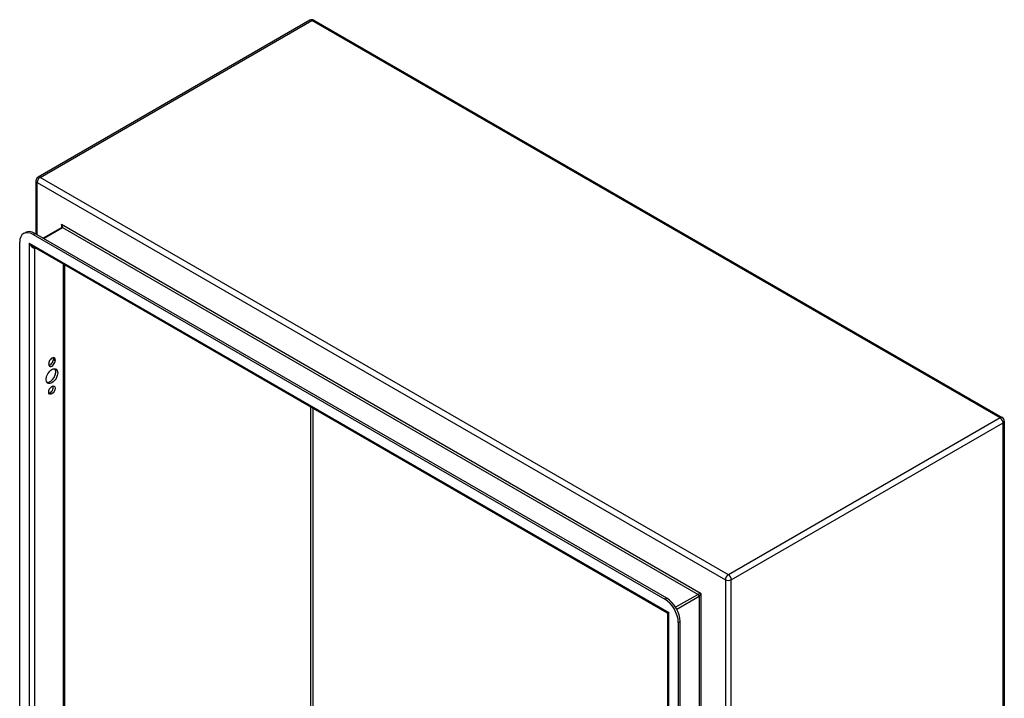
# Model space of a CAD drawing. Header units: inches. Extents: x 9 to 135, y 9 to 88.
# Tile 56 of 56: x 115 to 135, y 54 to 68. Entities that reach past the tile are written whole.
import ezdxf

# ---------------------------------------------------------------- set-up
doc = ezdxf.new("R2010")
doc.units = ezdxf.units.IN
doc.header["$MEASUREMENT"] = 0
doc.layers.add('Visible Edges(ANSI)', color=7, linetype='Continuous', lineweight=25)
doc.layers.add('Visible Tangent Edges(ANSI)', color=7, linetype='Continuous', lineweight=25)

msp = doc.modelspace()

# ---------------------------------------------------------------- linework, layer by layer
at = {"layer": 'Visible Edges(ANSI)'}
for p, q in [((120.699, 67.578), (115.161, 64.38)), ((120.783, 67.578), (134.806, 59.481)), ((115.119, 64.307), (115.119, 63.221)), ((114.867, 63.231), (114.905, 63.252)), ((115.06, 63.212), (127.933, 55.779)), ((127.971, 55.801), (115.098, 63.233)), ((115.644, 63.356), (115.264, 63.137)), ((114.788, 48.19), (114.788, 63.054)), ((127.975, 55.506), (115.054, 62.966)), ((115.699, 62.594), (115.699, 48.419)), ((115.474, 60.667), (115.474, 60.677)), ((115.511, 60.656), (115.511, 60.645)), ((115.379, 60.569), (115.379, 60.579)), ((134.848, 59.408), (134.848, 43.216)), ((127.99, 40.56), (127.99, 55.479)), ((128.206, 55.307), (128.206, 40.442)), ((128.243, 40.464), (128.243, 55.329))]:
    msp.add_line(p, q, dxfattribs=at)
at = {"layer": 'Visible Edges(ANSI)', "flags": 128}
msp.add_lwpolyline([(115.646, 63.37), (115.646, 63.364), (115.645, 63.36), (115.644, 63.357), (115.644, 63.356)], dxfattribs=at)
at = {"layer": 'Visible Edges(ANSI)'}
for centre, radius, start, end in [((120.741, 67.505), 0.084, 60, 120), ((115.203, 64.307), 0.084, 120, 180), ((134.764, 59.408), 0.084, 0, 60), ((127.959, 55.479), 0.031, 0, 60)]:
    msp.add_arc(centre, radius, start, end, dxfattribs=at)
for centre, major_axis, start_param, end_param in [((115.06, 62.897), (-0.193, 0.334), 5.497787, 7.068583), ((115.098, 62.919), (-0.193, 0.334), 5.497787, 6.283185), ((115.445, 60.618), (0.0468, 0.081), 5.497787, 8.63938), ((115.445, 60.607), (-0.0468, -0.081), 5.497787, 8.63938), ((115.407, 60.629), (0.0467, 0.081), 3.554004, 5.497787), ((115.407, 60.639), (0.0467, 0.081), 5.497787, 5.870774), ((115.407, 60.348), (-0.083, -0.143), 0.229131, 2.912462), ((115.407, 60.062), (0.0467, 0.081), 3.554004, 5.870774), ((127.933, 55.465), (0.193, -0.334), 0.785398, 2.356194), ((127.971, 55.486), (-0.193, 0.334), 3.926991, 5.497787)]:
    msp.add_ellipse(centre, major_axis=major_axis, ratio=0.57735, start_param=start_param, end_param=end_param, dxfattribs=at)
for centre, major_axis in [((115.445, 60.327), (-0.083, -0.143)), ((115.445, 60.041), (-0.0467, -0.081))]:
    msp.add_ellipse(centre, major_axis=major_axis, ratio=0.57735, dxfattribs=at)
at = {"layer": 'Visible Tangent Edges(ANSI)'}
for p, q in [((115.203, 64.376), (120.741, 67.573)), ((134.764, 59.477), (120.741, 67.573)), ((115.144, 64.273), (129.167, 56.177)), ((115.144, 63.207), (115.144, 64.273)), ((129.226, 56.28), (115.203, 64.376)), ((128.673, 55.892), (115.637, 63.418)), ((115.637, 63.418), (115.637, 63.353)), ((115.06, 63.212), (115.098, 63.233)), ((115.273, 63.132), (115.659, 63.355)), ((115.659, 63.355), (128.608, 55.879)), ((114.979, 63.038), (128.015, 55.512)), ((114.979, 63.038), (114.979, 47.985)), ((115.098, 48.079), (115.098, 62.941)), ((115.675, 62.608), (115.675, 48.412)), ((115.474, 60.677), (115.511, 60.656)), ((115.474, 60.667), (115.511, 60.645)), ((120.719, 51.325), (120.719, 59.695)), ((120.763, 59.67), (120.763, 51.325)), ((134.764, 59.477), (129.226, 56.28)), ((129.286, 56.177), (134.824, 59.374)), ((134.824, 43.181), (134.824, 59.374)), ((129.167, 56.177), (129.167, 39.984)), ((129.286, 39.984), (129.286, 56.177)), ((127.971, 55.801), (127.933, 55.779)), ((128.608, 55.879), (128.152, 55.616)), ((128.174, 55.578), (128.629, 55.841)), ((128.629, 55.841), (128.629, 40.89)), ((128.673, 40.839), (128.673, 55.892)), ((128.015, 40.459), (128.015, 55.512)), ((128.206, 55.307), (128.243, 55.329))]:
    msp.add_line(p, q, dxfattribs=at)
for centre, major_axis, ratio, start_param, end_param in [((120.741, 67.505), (-0.042, 0.0727), 0.57735, 5.497787, 6.283185), ((120.741, 67.505), (0.042, 0.0727), 0.57735, 0, 0.785398), ((115.203, 64.307), (-0.084, 0), 0.57735, 0, 0.785398), ((115.203, 64.307), (0.042, 0.0727), 0.57735, 0.785398, 2.356194), ((115.203, 64.307), (-0.042, 0.0727), 0.57735, 5.497787, 6.283185), ((115.615, 63.405), (0.0455, -0.0494), 0.368973, 6.200611, 7.771407), ((115.615, 63.405), (0.02, -0.0641), 0.368973, 0.867973, 1.653371), ((115.659, 63.33), (-0.0155, 0.0268), 0.57735, 5.497787, 6.283185), ((115.038, 63.072), (0.085, -0.113), 0.482311, 4.655739, 5.441138), ((115.038, 63.072), (0.056, -0.13), 0.482311, 4.769038, 6.293161), ((134.764, 59.408), (0.042, 0.0727), 0.57735, 0, 0.785398), ((134.764, 59.408), (0.042, -0.0727), 0.57735, 0.785398, 2.356194), ((134.764, 59.408), (0.084, 0), 0.57735, 5.497787, 6.283185), ((129.226, 56.211), (-0.042, -0.0727), 0.57735, 3.926991, 5.497787), ((129.226, 56.211), (0.084, 0), 0.57735, 3.926991, 5.497787), ((129.226, 56.211), (0.042, -0.0727), 0.57735, 0.785398, 2.356194), ((128.651, 55.879), (-0.049, -0.006), 0.227735, 4.220992, 5.791788), ((128.608, 55.854), (-0.0155, 0.0268), 0.57735, 3.926991, 5.497787), ((128.651, 55.879), (0.0297, 0.0394), 0.227735, 3.63299, 5.203786), ((128.074, 55.546), (0.101, 0.038), 0.129721, 3.246653, 4.032051), ((128.074, 55.546), (-0.0835, -0.0679), 0.129721, 5.392727, 6.178125)]:
    msp.add_ellipse(centre, major_axis=major_axis, ratio=ratio, start_param=start_param, end_param=end_param, dxfattribs=at)

doc.saveas('drawing.dxf')
